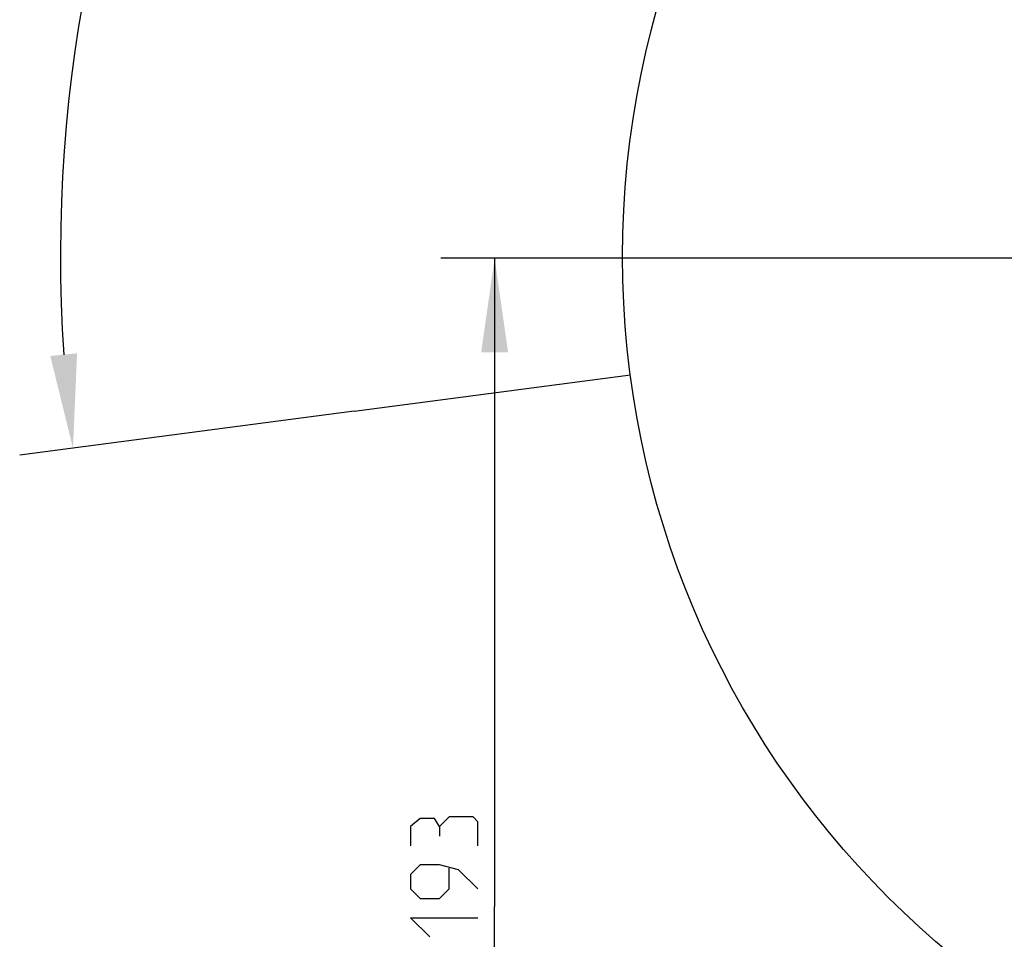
# Model space of a CAD drawing. Header units: millimetres. Extents: x 0 to 420, y 0 to 297.
# Tile 88 of 104: x 297 to 333, y 200 to 234. Entities that reach past the tile are written whole.
import ezdxf

# ---------------------------------------------------------------- set-up
doc = ezdxf.new("R2010")
doc.units = ezdxf.units.MM
doc.header["$LTSCALE"] = 23.1
doc.header["$PDMODE"] = 3
doc.header["$PDSIZE"] = 0.3125
doc.layers.get('0').update_dxf_attribs({"linetype": 'CONTINUOUS'})
doc.layers.get('Defpoints').update_dxf_attribs({"linetype": 'CONTINUOUS'})
doc.layers.add('DIM_PILOTEES', color=7, linetype='CONTINUOUS')
doc.styles.get("Standard").update_dxf_attribs({"font": 'txt', "width": 0.7})
doc.dimstyles.new('DIMSTYLE_4', dxfattribs={"dimtxt": 2.5, "dimasz": 3.5, "dimexe": 2, "dimexo": 0, "dimtad": 1, "dimlfac": 4, "dimdsep": 46, "dimtxsty": 'Standard', "dimblk": '_FILLED', "dimblk1": '_FILLED', "dimblk2": '_FILLED', "dimcen": 0.09, "dimazin": 2, "dimtp": 0.5, "dimtm": 0.5, "dimtfac": 1, "dimtofl": 0, "dimtmove": 0, "dimatfit": 3, "dimldrblk": '_FILLED', "dimfxl": 0, "dimtolj": 1, "dimarcsym": 0})
doc.dimstyles.new('DIMSTYLE_5', dxfattribs={"dimtxt": 2.5, "dimasz": 3.5, "dimexe": 2, "dimexo": 0, "dimgap": 2.5, "dimtad": 1, "dimlfac": 4, "dimdsep": 46, "dimtxsty": 'Standard', "dimblk": '_FILLED', "dimblk1": '_FILLED', "dimblk2": '_FILLED', "dimcen": 0.09, "dimazin": 2, "dimtp": 0.5, "dimtm": 0.5, "dimtfac": 1, "dimtofl": 0, "dimtmove": 0, "dimatfit": 3, "dimldrblk": '_FILLED', "dimfxl": 0, "dimtolj": 1, "dimarcsym": 0})

# ---------------------------------------------------------------- blocks, each defined once
blk = doc.blocks.new('_FILLED')
at = {"color": 0, "linetype": 'ByBlock'}
blk.add_solid([(0, 0), (-1, 0.143), (-1, -0.143)], dxfattribs=at)
blk = doc.blocks.new('*D9')
at = {"layer": 'Defpoints', "color": 0, "linetype": 'Continuous'}
for p in [(323.479, 271.104), (352.829, 225.034), (309.135, 219.281), (396.54, 219.279)]:
    blk.add_point(p, dxfattribs=at)
at = {"layer": 'DIM_PILOTEES', "color": 0, "linetype": 'Continuous', "lineweight": -2}
for p, q in [((309.135, 219.281), (296.688, 217.643)), ((396.54, 219.279), (408.97, 217.643))]:
    blk.add_line(p, q, dxfattribs=at)
blk.add_arc((352.829, 225.034), 54.625, 356.1717, 183.8283, dxfattribs=at)
at = {"layer": 'DIM_PILOTEES', "color": 0, "linetype": 'Continuous', "lineweight": -2, "xscale": 3.5, "yscale": 3.5, "zscale": 3.5}
for p, rotation in [((298.671, 217.904), 275.6641338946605), ((406.987, 217.904), 264.3358661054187)]:
    blk.add_blockref('_FILLED', p, dxfattribs=dict(at, rotation=rotation))
at = {"layer": 'DIM_PILOTEES', "color": 0, "linetype": 'Continuous', "insert": (360.867, 284.956), "char_height": 2.5, "width": 23.75, "attachment_point": 2, "rotation": 352.3597, "line_spacing_factor": 0.9}
blk.add_mtext('\\A1;{\\ftxt;\\W0.0001;\\H0.0001;\\~}{\\ftxt;\\W3.5952380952;\\H2.5; }{\\ftxt;\\W0.0001;\\H0.0001;\\~}{\\ftxt;\\W0.0001;\\H0.0001;\\~}{\\ftxt;\\W2.0714285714;\\H2.5; }{\\ftxt;\\W0.0001;\\H0.0001;\\~}{\\ftxt;\\W0.0001;\\H0.0001;\\~}{\\ftxt;\\W0.6666666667;\\H2.5; }{\\ftxt;\\W0.0001;\\H0.0001;\\~}', dxfattribs=at)
blk = doc.blocks.new('*D11')
at = {"layer": 'DIM_PILOTEES', "color": 2, "linetype": 'Continuous'}
for p, q in [((352.838, 224.979), (312.361, 224.979)), ((314.361, 224.979), (314.361, 200.854)), ((314.361, 176.729), (314.361, 200.854)), ((336.599, 176.729), (312.361, 176.729))]:
    blk.add_line(p, q, dxfattribs=at)
at = {"layer": 'DIM_PILOTEES', "color": 2, "linetype": 'Continuous', "xscale": 3.5, "yscale": 3.5, "zscale": 3.5}
for p, rotation in [((314.361, 224.979), 90), ((314.361, 176.729), 270)]:
    blk.add_blockref('_FILLED', p, dxfattribs=dict(at, rotation=rotation))
at = {"layer": 'DIM_PILOTEES', "color": 2, "linetype": 'Continuous', "insert": (311.236, 202.308), "char_height": 2.5, "width": 7.76786, "attachment_point": 2, "rotation": 90, "line_spacing_factor": 0.9}
blk.add_mtext('{\\ftxt;\\W0.0001;\\H0.0001;\\~}{\\ftxt;\\W2.0714285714;\\H2.5; }{\\ftxt;\\W0.0001;\\H0.0001;\\~}', dxfattribs=at)

msp = doc.modelspace()

# ---------------------------------------------------------------- linework, layer by layer
at = {"color": 7, "linetype": 'Continuous'}
msp.add_line((309.135, 219.2813), (319.4125, 220.6343), dxfattribs=at)
msp.add_circle((352.8293, 225.0337), 33.7052, dxfattribs=at)
at = {"layer": 'DIM_PILOTEES', "color": 2, "linetype": 'Continuous'}
for points in [[(312.3074, 203.8254), (312.1288, 204.123), (311.5931, 204.123), (311.236, 203.8254), (311.236, 203.1112)], [(313.736, 203.1112), (313.736, 204.004), (313.5574, 204.1826), (312.6645, 204.1826), (312.3074, 203.8254), (312.3074, 203.4683)], [(313.736, 201.504), (313.0217, 202.2183), (312.3074, 202.3969), (311.5931, 202.3969), (311.236, 202.0397), (311.236, 201.504), (311.5931, 201.1469), (312.3074, 201.1469), (312.6645, 201.504), (312.6645, 202.2778)], [(311.9503, 199.7183), (311.236, 200.4326), (313.736, 200.4326)]]:
    msp.add_lwpolyline(points, dxfattribs=at)

# ---------------------------------------------------------------- dimensions: what is measured, and where the dimension line sits
dim = msp.add_angular_dim_3p(base=(323.4791, 271.1043), center=(352.8293, 225.0337), p1=(396.5402, 219.2791), p2=(309.135, 219.2813), text='{\\ftxt;\\W0.0001;\\H0.0001;\\~}{\\ftxt;\\W3.5952380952;\\H2.5; }{\\ftxt;\\W0.0001;\\H0.0001;\\~}{\\ftxt;\\W0.0001;\\H0.0001;\\~}{\\ftxt;\\W2.0714285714;\\H2.5; }{\\ftxt;\\W0.0001;\\H0.0001;\\~}{\\ftxt;\\W0.0001;\\H0.0001;\\~}{\\ftxt;\\W0.6666666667;\\H2.5; }{\\ftxt;\\W0.0001;\\H0.0001;\\~}', dimstyle='DIMSTYLE_5', dxfattribs=at)
dim.commit()
dim.dimension.update_dxf_attribs({"geometry": '*D9', "text_midpoint": (360.0919, 279.1741), "dimtype": 165})
dim = msp.add_linear_dim(base=(314.361, 224.9789), p1=(336.5987, 176.7289), p2=(352.8377, 224.9789), angle=90, text='{\\ftxt;\\W0.0001;\\H0.0001;\\~}{\\ftxt;\\W2.0714285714;\\H2.5; }{\\ftxt;\\W0.0001;\\H0.0001;\\~}', dimstyle='DIMSTYLE_4', dxfattribs=at)
dim.commit()
dim.dimension.update_dxf_attribs({"geometry": '*D11', "text_midpoint": (314.361, 201.9504), "dimtype": 160})

doc.saveas('drawing.dxf')
